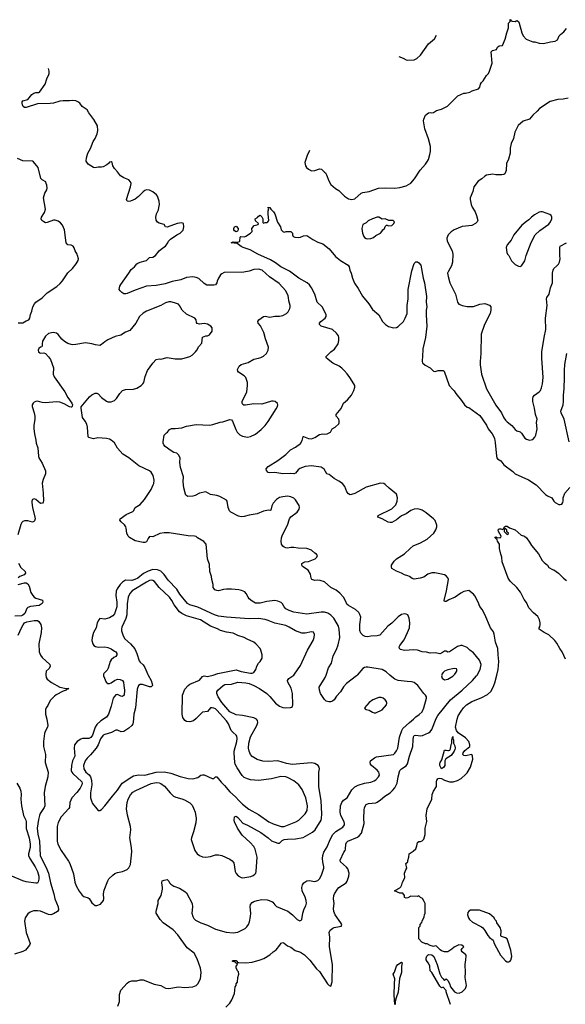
# Model space of a CAD drawing. Header units: inches. Extents: x 1678809 to 1859548, y 384609 to 522868.
# Tile 106 of 256: x 1690829 to 1697635, y 495894 to 508173. Entities that reach past the tile are written whole.
import ezdxf

# ---------------------------------------------------------------- set-up
doc = ezdxf.new("R2010")
doc.units = ezdxf.units.IN
doc.header["$MEASUREMENT"] = 0
doc.layers.add('B6499', color=7, linetype='Continuous')
doc.layers.add('B6590', color=7, linetype='Continuous')

msp = doc.modelspace()

# ---------------------------------------------------------------- linework, layer by layer
at = {"layer": 'B6499', "color": 5}
for points, elevation in [([(1691155, 500000), (1691159, 499970), (1691171, 499950), (1691227, 499907), (1691330, 499847), (1691410, 499832), (1691442, 499830), (1691430, 499822), (1691410, 499818), (1691407, 499810), (1691370, 499798), (1691285, 499755), (1691262, 499738), (1691210, 499681), (1691180, 499620), (1691158, 499590), (1691151, 499570), (1691151, 499510), (1691168, 499448), (1691179, 499370), (1691176, 499350), (1691146, 499294), (1691137, 499270), (1691127, 499170), (1691128, 499110), (1691150, 499010), (1691149, 498910), (1691183, 498790), (1691182, 498730), (1691149, 498611), (1691133, 498530), (1691144, 498370), (1691136, 498350), (1691085, 498275), (1691075, 498250), (1691063, 498197), (1691048, 498090), (1691054, 498014), (1691077, 497930), (1691086, 497750), (1691100, 497710), (1691154, 497610), (1691188, 497530), (1691215, 497410), (1691256, 497270), (1691269, 497209), (1691310, 497110), (1691314, 497070), (1691300, 497050), (1691250, 497020), (1691216, 497010), (1691190, 497012), (1691090, 497055), (1691050, 497061), (1691002, 497058), (1690958, 497042), (1690930, 497024), (1690898, 496970), (1690890, 496930), (1690908, 496788), (1690959, 496650), (1690951, 496630), (1690902, 496570), (1690870, 496551), (1690763, 496517)], 280), ([(1691874, 500000), (1691874, 499990), (1691906, 499910), (1691930, 499895), (1691950, 499894), (1691970, 499903), (1692010, 499931), (1692050, 499947), (1692084, 499944), (1692110, 499930), (1692122, 499910), (1692130, 499870), (1692135, 499810), (1692132, 499750), (1692110, 499731), (1692090, 499735), (1692050, 499757), (1692030, 499751), (1692008, 499730), (1691997, 499710), (1691971, 499610), (1691948, 499550), (1691938, 499510), (1691910, 499476), (1691841, 499430), (1691790, 499382), (1691769, 499350), (1691736, 499250), (1691717, 499223), (1691690, 499207), (1691613, 499207), (1691590, 499201), (1691547, 499173), (1691513, 499130), (1691508, 499090), (1691516, 498990), (1691486, 498930), (1691475, 498870), (1691473, 498810), (1691479, 498790), (1691493, 498770), (1691603, 498670), (1691610, 498650), (1691605, 498630), (1691584, 498590), (1691544, 498536), (1691481, 498470), (1691455, 498410), (1691450, 498350), (1691444, 498336), (1691346, 498230), (1691310, 498161), (1691298, 498110), (1691297, 497930), (1691305, 497890), (1691347, 497810), (1691439, 497679), (1691454, 497650), (1691501, 497521), (1691518, 497418), (1691532, 497370), (1691570, 497303), (1691610, 497255), (1691630, 497239), (1691683, 497223), (1691695, 497215), (1691730, 497159), (1691770, 497125), (1691790, 497125), (1691839, 497141), (1691873, 497187), (1691877, 497210), (1691876, 497270), (1691883, 497317), (1691928, 497432), (1691943, 497457), (1691990, 497505), (1692017, 497523), (1692050, 497537), (1692110, 497551), (1692170, 497574), (1692190, 497594), (1692210, 497638), (1692226, 497794), (1692225, 497850), (1692204, 497970), (1692216, 498070), (1692210, 498109), (1692173, 498253), (1692163, 498330), (1692169, 498410), (1692183, 498450), (1692212, 498508), (1692241, 498539), (1692278, 498562), (1692470, 498646), (1692530, 498659), (1692570, 498656), (1692590, 498649), (1692635, 498615), (1692705, 498530), (1692749, 498489), (1692777, 498477), (1692850, 498458), (1692883, 498443), (1692950, 498408), (1692979, 498379), (1692999, 498339), (1693016, 498290), (1693032, 498210), (1693025, 498155), (1692997, 498043), (1692972, 497970), (1692970, 497950), (1692979, 497910), (1693013, 497813), (1693043, 497770), (1693070, 497751), (1693110, 497734), (1693150, 497727), (1693210, 497735), (1693270, 497759), (1693310, 497759), (1693350, 497748), (1693450, 497702), (1693481, 497681), (1693499, 497659), (1693519, 497550), (1693530, 497525), (1693556, 497496), (1693593, 497473), (1693611, 497471), (1693714, 497486), (1693742, 497498), (1693764, 497516), (1693774, 497530), (1693779, 497550), (1693790, 497730), (1693768, 497828), (1693750, 497862), (1693706, 497910), (1693605, 498005), (1693544, 498090), (1693507, 498170), (1693504, 498190), (1693510, 498231), (1693530, 498241), (1693550, 498224), (1693611, 498151), (1693670, 498127), (1693836, 498036), (1693930, 497971), (1693972, 497932), (1694050, 497902), (1694070, 497903), (1694104, 497936), (1694130, 497950), (1694170, 497955), (1694270, 497956), (1694367, 497973), (1694481, 498039), (1694514, 498070), (1694588, 498190), (1694594, 498210), (1694600, 498270), (1694591, 498431), (1694560, 498610), (1694561, 498790), (1694567, 498830), (1694565, 498850), (1694552, 498870), (1694510, 498897), (1694470, 498903), (1694230, 498886), (1694156, 498896), (1694050, 498929), (1693930, 498922), (1693864, 498924), (1693790, 498947), (1693730, 498984), (1693707, 499010), (1693692, 499052), (1693685, 499090), (1693686, 499150), (1693709, 499231), (1693786, 499370), (1693798, 499410), (1693794, 499434), (1693783, 499450), (1693750, 499465), (1693610, 499494), (1693530, 499505), (1693450, 499543), (1693350, 499656), (1693304, 499730), (1693290, 499770), (1693290, 499790), (1693300, 499810), (1693368, 499870), (1693390, 499881), (1693470, 499888), (1693550, 499911), (1693650, 499903), (1693690, 499893), (1693750, 499868), (1693819, 499830), (1693910, 499769), (1693950, 499733), (1694020, 499650), (1694070, 499611), (1694110, 499595), (1694150, 499589), (1694206, 499594), (1694220, 499600), (1694231, 499609), (1694236, 499630), (1694234, 499770), (1694217, 499837), (1694173, 499910), (1694169, 499930), (1694185, 499955), (1694236, 499990), (1694247, 500000)], 320), ([(1692430, 500000), (1692470, 499930), (1692483, 499890), (1692484, 499870), (1692470, 499853), (1692450, 499852), (1692362, 499882), (1692330, 499882), (1692310, 499869), (1692296, 499824), (1692272, 499590), (1692254, 499514), (1692244, 499410), (1692240, 499390), (1692226, 499370), (1692190, 499336), (1692130, 499297), (1692093, 499293), (1692050, 499313), (1692030, 499313), (1691975, 499285), (1691890, 499260), (1691870, 499250), (1691836, 499204), (1691807, 499130), (1691784, 499090), (1691714, 499006), (1691670, 498964), (1691646, 498930), (1691625, 498870), (1691628, 498830), (1691653, 498790), (1691695, 498755), (1691712, 498732), (1691726, 498690), (1691729, 498630), (1691714, 498530), (1691714, 498470), (1691723, 498430), (1691739, 498399), (1691790, 498331), (1691810, 498311), (1691830, 498311), (1691850, 498323), (1691893, 498367), (1691987, 498490), (1692050, 498563), (1692107, 498653), (1692228, 498732), (1692250, 498742), (1692310, 498754), (1692390, 498753), (1692530, 498789), (1692630, 498792), (1692716, 498776), (1692830, 498735), (1692930, 498708), (1692990, 498706), (1693050, 498721), (1693090, 498751), (1693110, 498757), (1693130, 498757), (1693230, 498708), (1693250, 498711), (1693270, 498731), (1693290, 498732), (1693343, 498663), (1693384, 498624), (1693450, 498542), (1693522, 498482), (1693566, 498430), (1693610, 498388), (1693688, 498328), (1693810, 498260), (1693935, 498170), (1693990, 498143), (1694090, 498111), (1694127, 498113), (1694170, 498128), (1694273, 498170), (1694310, 498192), (1694390, 498267), (1694415, 498310), (1694421, 498370), (1694400, 498470), (1694353, 498573), (1694313, 498630), (1694250, 498682), (1694180, 498720), (1694150, 498731), (1694087, 498733), (1694036, 498724), (1693970, 498704), (1693810, 498686), (1693710, 498695), (1693670, 498705), (1693630, 498723), (1693606, 498746), (1693543, 498843), (1693519, 498890), (1693514, 498910), (1693504, 499030), (1693505, 499050), (1693537, 499170), (1693541, 499210), (1693537, 499237), (1693530, 499251), (1693490, 499283), (1693467, 499307), (1693435, 499390), (1693410, 499428), (1693290, 499560), (1693270, 499577), (1693250, 499587), (1693230, 499593), (1693210, 499590), (1693170, 499545), (1693110, 499537), (1693030, 499456), (1692996, 499430), (1692950, 499418), (1692910, 499422), (1692890, 499435), (1692865, 499470), (1692855, 499510), (1692861, 499750), (1692890, 499822), (1692931, 499870), (1692953, 499887), (1693070, 499936), (1693110, 499982), (1693130, 499989), (1693170, 499982), (1693190, 499984), (1693241, 500000)], 340), ([(1692053, 495870), (1692073, 495927), (1692074, 496014), (1692090, 496071), (1692170, 496158), (1692190, 496173), (1692230, 496185), (1692290, 496187), (1692330, 496199), (1692370, 496200), (1692506, 496146), (1692590, 496130), (1692650, 496096), (1692690, 496090), (1692810, 496110), (1692890, 496102), (1692990, 496110), (1693030, 496130), (1693051, 496149), (1693083, 496210), (1693092, 496290), (1693085, 496345), (1693042, 496462), (1693004, 496530), (1692919, 496599), (1692800, 496760), (1692743, 496823), (1692620, 496910), (1692582, 496950), (1692532, 497030), (1692530, 497050), (1692534, 497070), (1692557, 497150), (1692556, 497190), (1692592, 497250), (1692609, 497329), (1692612, 497350), (1692604, 497410), (1692607, 497433), (1692630, 497443), (1692670, 497450), (1692690, 497431), (1692698, 497410), (1692716, 497390), (1692750, 497369), (1692822, 497342), (1692890, 497301), (1692910, 497283), (1692980, 497150), (1692986, 497110), (1692977, 497030), (1692988, 496988), (1693003, 496963), (1693023, 496943), (1693048, 496930), (1693090, 496909), (1693170, 496880), (1693270, 496830), (1693405, 496795), (1693490, 496784), (1693550, 496793), (1693641, 496839), (1693661, 496859), (1693684, 496890), (1693697, 496923), (1693710, 496990), (1693711, 497030), (1693702, 497110), (1693710, 497137), (1693730, 497163), (1693750, 497176), (1693793, 497190), (1693850, 497199), (1693916, 497196), (1693976, 497176), (1693988, 497168), (1694013, 497133), (1694034, 497114), (1694174, 497054), (1694231, 497011), (1694290, 496951), (1694324, 496936), (1694340, 496941), (1694349, 496951), (1694361, 497030), (1694377, 497083), (1694397, 497123), (1694405, 497155), (1694403, 497190), (1694391, 497230), (1694351, 497310), (1694347, 497350), (1694356, 497384), (1694373, 497407), (1694410, 497434), (1694442, 497438), (1694510, 497426), (1694550, 497439), (1694570, 497459), (1694595, 497505), (1694625, 497590), (1694625, 497610), (1694609, 497669), (1694605, 497710), (1694611, 497750), (1694623, 497790), (1694664, 497856), (1694701, 497950), (1694737, 498010), (1694772, 498050), (1694859, 498101), (1694880, 498130), (1694882, 498150), (1694877, 498170), (1694834, 498250), (1694825, 498290), (1694831, 498370), (1694847, 498410), (1694870, 498438), (1694913, 498470), (1694971, 498570), (1695010, 498605), (1695050, 498625), (1695130, 498651), (1695210, 498666), (1695250, 498680), (1695270, 498695), (1695304, 498730), (1695316, 498750), (1695315, 498770), (1695307, 498790), (1695290, 498813), (1695218, 498870), (1695205, 498890), (1695201, 498910), (1695207, 498930), (1695253, 498967), (1695280, 498980), (1695490, 499009), (1695510, 499024), (1695530, 499053), (1695544, 499090), (1695566, 499226), (1695595, 499310), (1695610, 499333), (1695690, 499410), (1695743, 499450), (1695770, 499478), (1695814, 499506), (1695850, 499542), (1695871, 499590), (1695903, 499710), (1695904, 499730), (1695893, 499750), (1695870, 499770), (1695795, 499870), (1695750, 499905), (1695717, 499917), (1695662, 499918), (1695550, 499933), (1695510, 499950), (1695470, 499978), (1695445, 500000)], 280), ([(1693402, 495858), (1693450, 495907), (1693476, 495950), (1693509, 496030), (1693518, 496110), (1693528, 496130), (1693528, 496150), (1693548, 496170), (1693549, 496230), (1693562, 496270), (1693559, 496299), (1693548, 496310), (1693528, 496350), (1693528, 496370), (1693546, 496390), (1693542, 496402), (1693530, 496406), (1693519, 496419), (1693478, 496430), (1693490, 496442), (1693530, 496438), (1693542, 496430), (1693542, 496422), (1693553, 496413), (1693563, 496417), (1693650, 496411), (1693730, 496421), (1693830, 496447), (1693874, 496466), (1693950, 496511), (1693990, 496547), (1694027, 496573), (1694073, 496630), (1694090, 496658), (1694110, 496666), (1694130, 496657), (1694170, 496623), (1694210, 496606), (1694265, 496565), (1694330, 496545), (1694382, 496510), (1694450, 496446), (1694530, 496338), (1694570, 496302), (1694670, 496151), (1694690, 496127), (1694710, 496121), (1694725, 496175), (1694733, 496390), (1694694, 496610), (1694697, 496730), (1694690, 496790), (1694703, 496817), (1694736, 496844), (1694750, 496850), (1694818, 496862), (1694842, 496870), (1694845, 496875), (1694846, 496890), (1694836, 496910), (1694764, 497010), (1694748, 497050), (1694744, 497090), (1694750, 497150), (1694742, 497210), (1694748, 497250), (1694756, 497270), (1694795, 497330), (1694810, 497350), (1694900, 497410), (1694915, 497430), (1694936, 497490), (1694940, 497530), (1694924, 497584), (1694906, 497606), (1694829, 497670), (1694825, 497690), (1694874, 497790), (1694890, 497812), (1694895, 497830), (1694897, 497890), (1694904, 497910), (1694922, 497930), (1695043, 497977), (1695065, 497995), (1695093, 498030), (1695128, 498150), (1695122, 498210), (1695126, 498314), (1695132, 498350), (1695150, 498387), (1695181, 498399), (1695270, 498408), (1695290, 498414), (1695330, 498442), (1695382, 498490), (1695449, 498531), (1695480, 498560), (1695507, 498593), (1695538, 498650), (1695550, 498730), (1695573, 498810), (1695590, 498832), (1695650, 498869), (1695666, 498894), (1695691, 498990), (1695735, 499110), (1695736, 499190), (1695742, 499230), (1695750, 499245), (1695770, 499249), (1695830, 499242), (1695855, 499245), (1695930, 499278), (1695950, 499293), (1695970, 499322), (1696024, 499456), (1696045, 499495), (1696204, 499690), (1696350, 499810), (1696476, 499930), (1696529, 499991), (1696534, 500000)], 260), ([(1695040, 500000), (1695031, 499989), (1694907, 499893), (1694869, 499851), (1694830, 499789), (1694783, 499737), (1694750, 499692), (1694730, 499676), (1694707, 499667), (1694686, 499666), (1694650, 499675), (1694630, 499695), (1694582, 499770), (1694567, 499810), (1694564, 499850), (1694641, 499970), (1694652, 500000)], 280), ([(1696204, 495890), (1696148, 496050), (1696147, 496067), (1696110, 496106), (1696090, 496098), (1696070, 496118), (1695969, 496289), (1695948, 496310), (1695946, 496370), (1695930, 496406), (1695910, 496426), (1695898, 496450), (1695898, 496470), (1695907, 496493), (1695930, 496514), (1695970, 496512), (1695994, 496490), (1696036, 496390), (1696070, 496274), (1696092, 496232), (1696113, 496213), (1696118, 496198), (1696130, 496194), (1696150, 496212), (1696170, 496192), (1696190, 496154), (1696202, 496110), (1696251, 496050), (1696277, 496037), (1696310, 496034), (1696350, 496051), (1696371, 496069), (1696390, 496091), (1696401, 496130), (1696385, 496230), (1696390, 496290), (1696387, 496390), (1696396, 496450), (1696398, 496498), (1696395, 496510), (1696349, 496550), (1696338, 496570), (1696348, 496590), (1696368, 496610), (1696346, 496630), (1696306, 496634), (1696250, 496608), (1696220, 496580), (1696170, 496549), (1696130, 496549), (1696090, 496562), (1696073, 496573), (1696030, 496618), (1696010, 496622), (1695990, 496615), (1695950, 496628), (1695910, 496648), (1695890, 496648), (1695846, 496670), (1695808, 496710), (1695808, 496850), (1695826, 496870), (1695826, 496890), (1695847, 496913), (1695848, 496932), (1695876, 496984), (1695878, 497010), (1695888, 497030), (1695888, 497150), (1695876, 497176), (1695855, 497215), (1695830, 497226), (1695810, 497246), (1695790, 497238), (1695710, 497242), (1695670, 497222), (1695650, 497218), (1695630, 497226), (1695628, 497250), (1695610, 497278), (1695570, 497278), (1695506, 497310), (1695535, 497325), (1695545, 497335), (1695570, 497345), (1695583, 497357), (1695596, 497384), (1695604, 497416), (1695635, 497470), (1695629, 497531), (1695644, 497570), (1695659, 497590), (1695645, 497650), (1695669, 497671), (1695669, 497689), (1695682, 497730), (1695688, 497770), (1695738, 497802), (1695770, 497832), (1695785, 497870), (1695790, 497911), (1695810, 497926), (1695830, 497925), (1695850, 497932), (1695870, 497954), (1695888, 498012), (1695889, 498089), (1695906, 498174), (1695901, 498250), (1695913, 498330), (1695969, 498450), (1695975, 498510), (1695990, 498552), (1696029, 498610), (1696029, 498670), (1696033, 498690), (1696049, 498711), (1696070, 498715), (1696090, 498710), (1696129, 498689), (1696190, 498667), (1696235, 498670), (1696290, 498684), (1696335, 498710), (1696390, 498758), (1696410, 498779), (1696452, 498850), (1696480, 498950), (1696479, 498990), (1696470, 499008), (1696390, 498994), (1696370, 498997), (1696357, 499010), (1696363, 499030), (1696383, 499057), (1696443, 499110), (1696443, 499130), (1696430, 499170), (1696390, 499217), (1696300, 499280), (1696276, 499310), (1696267, 499350), (1696287, 499450), (1696300, 499490), (1696336, 499550), (1696365, 499590), (1696404, 499630), (1696470, 499670), (1696585, 499715), (1696664, 499756), (1696704, 499796), (1696736, 499850), (1696756, 499904), (1696781, 500000)], 240), ([(1696094, 500000), (1696091, 499990), (1696101, 499961), (1696130, 499942), (1696170, 499947), (1696230, 499985), (1696246, 500000)], 280), ([(1690793, 498650), (1690830, 498591), (1690842, 498550), (1690846, 498510), (1690843, 498450), (1690850, 498370), (1690876, 498250), (1690907, 498190), (1690912, 498172), (1690912, 498088), (1690946, 497970), (1690958, 497890), (1690958, 497850), (1690939, 497770), (1690939, 497750), (1690955, 497710), (1691021, 497610), (1691051, 497550), (1691066, 497490), (1691066, 497454), (1691059, 497421), (1691050, 497406), (1691030, 497404), (1690910, 497421), (1690870, 497433), (1690732, 497492)], 260), ([(1695508, 495892), (1695501, 496010), (1695503, 496150), (1695509, 496210), (1695488, 496270), (1695504, 496296), (1695529, 496370), (1695548, 496392), (1695590, 496418), (1695602, 496410), (1695591, 496370), (1695592, 496290), (1695566, 496214), (1695550, 496046), (1695524, 495976), (1695512, 495928), (1695512, 495892)], 240)]:
    msp.add_lwpolyline(points, dxfattribs=dict(at, elevation=elevation))
for points, elevation in [([(1695310, 499718), (1695235, 499690), (1695190, 499657), (1695131, 499590), (1695138, 499578), (1695151, 499571), (1695190, 499562), (1695230, 499535), (1695250, 499529), (1695270, 499529), (1695352, 499568), (1695403, 499630), (1695407, 499650), (1695403, 499670), (1695390, 499689), (1695364, 499710), (1695338, 499718)], 320), ([(1696090, 498829), (1696070, 498870), (1696070, 498894), (1696075, 498910), (1696096, 498944), (1696130, 499062), (1696150, 499065), (1696170, 499058), (1696180, 499060), (1696195, 499065), (1696202, 499078), (1696210, 499134), (1696218, 499150), (1696218, 499190), (1696230, 499234), (1696232, 499210), (1696242, 499190), (1696242, 499150), (1696257, 499117), (1696262, 499090), (1696258, 499070), (1696250, 499049), (1696210, 498998), (1696146, 498954), (1696132, 498930), (1696131, 498870), (1696114, 498846)], 240), ([(1696451, 497069), (1696430, 497055), (1696421, 497039), (1696416, 497010), (1696427, 496970), (1696441, 496950), (1696478, 496918), (1696590, 496858), (1696606, 496846), (1696633, 496813), (1696670, 496751), (1696690, 496727), (1696734, 496694), (1696746, 496650), (1696778, 496598), (1696826, 496506), (1696890, 496437), (1696910, 496424), (1696930, 496422), (1696947, 496433), (1696955, 496445), (1696967, 496490), (1696955, 496570), (1696916, 496696), (1696909, 496710), (1696890, 496721), (1696839, 496739), (1696829, 496749), (1696834, 496810), (1696822, 496850), (1696782, 496910), (1696778, 496930), (1696758, 496950), (1696749, 496970), (1696690, 497024), (1696566, 497066)], 240)]:
    msp.add_lwpolyline(points, close=True, dxfattribs=dict(at, elevation=elevation))
at = {"layer": 'B6590', "color": 5}
for points, elevation in [([(1694444, 506542), (1694440, 506530), (1694420, 506490), (1694388, 506390), (1694393, 506350), (1694407, 506330), (1694430, 506308), (1694470, 506289), (1694510, 506290), (1694570, 506311), (1694592, 506310), (1694630, 506271), (1694643, 506263), (1694658, 506238), (1694684, 506164), (1694710, 506119), (1694768, 506068), (1694810, 506043), (1694879, 505970), (1694930, 505939), (1694950, 505933), (1694971, 505931), (1695010, 505939), (1695090, 506011), (1695110, 506019), (1695190, 506031), (1695306, 506070), (1695390, 506076), (1695510, 506073), (1695570, 506082), (1695650, 506102), (1695710, 506136), (1695754, 506186), (1695823, 506297), (1695890, 506370), (1695916, 506410), (1695927, 506430), (1695945, 506490), (1695954, 506530), (1695952, 506590), (1695927, 506687), (1695884, 506810), (1695866, 506910), (1695869, 506931), (1695890, 506982), (1695929, 507011), (1695950, 507016), (1695970, 507011), (1695990, 507016), (1696030, 507039), (1696090, 507056), (1696166, 507094), (1696295, 507225), (1696370, 507256), (1696390, 507256), (1696446, 507270), (1696474, 507286), (1696554, 507310), (1696569, 507330), (1696579, 507370), (1696589, 507390), (1696610, 507411), (1696650, 507476), (1696677, 507503), (1696690, 507530), (1696721, 507630), (1696709, 507770), (1696728, 507790), (1696777, 507803), (1696790, 507831), (1696810, 507845), (1696850, 507852), (1696883, 507930), (1696904, 508010), (1696928, 508070), (1696928, 508130), (1696946, 508150), (1696947, 508173), (1696954, 508170), (1696958, 508158), (1696973, 508153), (1697010, 508152), (1697030, 508162), (1697050, 508152), (1697061, 508130), (1697091, 508010), (1697111, 507970), (1697148, 507928), (1697230, 507898), (1697255, 507895), (1697310, 507878), (1697363, 507877), (1697450, 507898), (1697510, 507905), (1697537, 507923), (1697559, 507970), (1697574, 507990), (1697617, 508023), (1697650, 508062)], 260), ([(1695558, 507713), (1695614, 507694), (1695650, 507671), (1695666, 507666), (1695750, 507674), (1695782, 507690), (1695830, 507731), (1695928, 507872), (1696004, 507936), (1696028, 507980)], 280), ([(1696534, 500000), (1696574, 500070), (1696586, 500130), (1696564, 500184), (1696490, 500277), (1696444, 500310), (1696410, 500344), (1696350, 500367), (1696330, 500369), (1696290, 500356), (1696190, 500288), (1696170, 500287), (1696150, 500299), (1696130, 500298), (1696090, 500273), (1696070, 500266), (1696017, 500277), (1695950, 500274), (1695905, 500285), (1695850, 500290), (1695790, 500311), (1695746, 500314), (1695630, 500304), (1695578, 500318), (1695565, 500330), (1695564, 500350), (1695572, 500370), (1695623, 500437), (1695668, 500530), (1695690, 500590), (1695695, 500650), (1695688, 500710), (1695670, 500749), (1695650, 500761), (1695630, 500764), (1695590, 500753), (1695550, 500724), (1695470, 500648), (1695420, 500610), (1695389, 500571), (1695320, 500499), (1695290, 500489), (1695210, 500485), (1695170, 500476), (1695140, 500480), (1695113, 500493), (1695084, 500524), (1695074, 500554), (1695072, 500630), (1695083, 500723), (1695074, 500754), (1695059, 500779), (1695018, 500818), (1694930, 500866), (1694910, 500884), (1694899, 500919), (1694869, 500970), (1694823, 501023), (1694777, 501057), (1694710, 501090), (1694630, 501162), (1694577, 501177), (1694550, 501181), (1694510, 501179), (1694475, 501190), (1694466, 501206), (1694456, 501256), (1694426, 501306), (1694355, 501355), (1694348, 501370), (1694348, 501390), (1694360, 501400), (1694386, 501410), (1694430, 501416), (1694515, 501450), (1694535, 501470), (1694542, 501490), (1694530, 501508), (1694510, 501519), (1694470, 501556), (1694410, 501578), (1694303, 501583), (1694248, 501592), (1694210, 501592), (1694170, 501583), (1694150, 501585), (1694130, 501593), (1694110, 501609), (1694094, 501630), (1694089, 501669), (1694096, 501710), (1694109, 501750), (1694169, 501870), (1694195, 501950), (1694210, 501971), (1694290, 502030), (1694316, 502070), (1694319, 502090), (1694314, 502114), (1694270, 502185), (1694250, 502204), (1694210, 502222), (1694170, 502229), (1694110, 502224), (1694070, 502212), (1694031, 502190), (1693990, 502142), (1693976, 502110), (1693962, 502058), (1693954, 502050), (1693934, 502054), (1693870, 502045), (1693790, 502012), (1693690, 501994), (1693630, 501977), (1693590, 501973), (1693560, 501980), (1693461, 502030), (1693447, 502047), (1693430, 502090), (1693419, 502170), (1693410, 502179), (1693326, 502226), (1693290, 502239), (1693210, 502252), (1693150, 502283), (1693070, 502267), (1693020, 502240), (1692990, 502230), (1692927, 502227), (1692903, 502243), (1692896, 502256), (1692875, 502335), (1692870, 502410), (1692871, 502470), (1692837, 502590), (1692825, 502650), (1692829, 502710), (1692810, 502744), (1692790, 502765), (1692750, 502777), (1692717, 502797), (1692645, 502850), (1692629, 502870), (1692619, 502890), (1692618, 502910), (1692633, 502990), (1692660, 503020), (1692674, 503030), (1692699, 503061), (1692724, 503076), (1692770, 503073), (1692850, 503084), (1692910, 503102), (1693030, 503123), (1693195, 503115), (1693237, 503123), (1693330, 503153), (1693363, 503157), (1693450, 503187), (1693470, 503183), (1693485, 503165), (1693524, 503064), (1693540, 503030), (1693555, 503015), (1693577, 502997), (1693610, 502979), (1693670, 502968), (1693710, 502976), (1693770, 503002), (1693840, 503060), (1693890, 503110), (1693930, 503163), (1694030, 503319), (1694047, 503350), (1694049, 503370), (1694046, 503386), (1694015, 503410), (1693990, 503416), (1693970, 503415), (1693850, 503380), (1693750, 503381), (1693646, 503366), (1693627, 503367), (1693614, 503374), (1693604, 503390), (1693603, 503410), (1693661, 503530), (1693669, 503610), (1693669, 503650), (1693649, 503709), (1693629, 503730), (1693559, 503779), (1693549, 503790), (1693545, 503810), (1693567, 503850), (1693590, 503873), (1693681, 503899), (1693750, 503939), (1693810, 503951), (1693839, 503961), (1693870, 503975), (1693909, 504010), (1693929, 504051), (1693933, 504090), (1693894, 504194), (1693874, 504270), (1693833, 504353), (1693805, 504390), (1693801, 504410), (1693814, 504430), (1693870, 504471), (1693890, 504475), (1693950, 504464), (1694010, 504475), (1694070, 504476), (1694110, 504484), (1694159, 504510), (1694180, 504530), (1694197, 504570), (1694201, 504590), (1694201, 504610), (1694186, 504666), (1694184, 504710), (1694179, 504730), (1694148, 504790), (1694064, 504884), (1693946, 504966), (1693852, 505050), (1693810, 505063), (1693750, 505057), (1693690, 505037), (1693626, 505026), (1693381, 505019), (1693350, 505004), (1693334, 504990), (1693308, 504950), (1693293, 504910), (1693290, 504889), (1693270, 504867), (1693250, 504862), (1693164, 504864), (1693130, 504884), (1693064, 504944), (1693030, 504959), (1692990, 504964), (1692910, 504956), (1692841, 504930), (1692733, 504907), (1692643, 504877), (1692530, 504856), (1692410, 504848), (1692270, 504801), (1692170, 504756), (1692153, 504753), (1692130, 504753), (1692102, 504770), (1692082, 504790), (1692069, 504810), (1692079, 504850), (1692089, 504870), (1692192, 505010), (1692221, 505059), (1692261, 505090), (1692290, 505126), (1692304, 505136), (1692332, 505148), (1692396, 505164), (1692410, 505171), (1692450, 505205), (1692490, 505213), (1692523, 505230), (1692570, 505290), (1692613, 505327), (1692650, 505350), (1692677, 505390), (1692685, 505410), (1692710, 505436), (1692790, 505491), (1692829, 505510), (1692870, 505546), (1692877, 505590), (1692874, 505630), (1692850, 505639), (1692793, 505633), (1692670, 505587), (1692649, 505590), (1692630, 505618), (1692570, 505636), (1692549, 505649), (1692532, 505672), (1692529, 505709), (1692536, 505750), (1692559, 505801), (1692566, 505830), (1692574, 505870), (1692568, 505910), (1692547, 505970), (1692535, 505990), (1692490, 506026), (1692450, 506045), (1692410, 506050), (1692390, 506041), (1692370, 506026), (1692313, 505967), (1692270, 505933), (1692210, 505908), (1692190, 505906), (1692170, 505910), (1692161, 505930), (1692213, 506090), (1692220, 506130), (1692213, 506150), (1692190, 506176), (1692130, 506200), (1692086, 506226), (1692050, 506274), (1692010, 506315), (1691993, 506350), (1691982, 506390), (1691970, 506402), (1691950, 506395), (1691939, 506381), (1691916, 506364), (1691870, 506338), (1691850, 506333), (1691810, 506334), (1691765, 506325), (1691750, 506329), (1691685, 506370), (1691658, 506410), (1691661, 506450), (1691681, 506510), (1691713, 506567), (1691747, 506653), (1691770, 506691), (1691796, 506750), (1691804, 506790), (1691798, 506850), (1691755, 506930), (1691693, 507010), (1691670, 507049), (1691610, 507090), (1691580, 507130), (1691555, 507150), (1691530, 507161), (1691494, 507166), (1691450, 507161), (1691370, 507162), (1691330, 507157), (1691250, 507133), (1691210, 507128), (1691050, 507122), (1690910, 507077), (1690890, 507079), (1690872, 507092), (1690863, 507110), (1690859, 507130), (1690861, 507150), (1690870, 507159), (1690930, 507178), (1690981, 507239), (1691005, 507255), (1691030, 507265), (1691070, 507265), (1691078, 507270), (1691149, 507370), (1691166, 507434), (1691194, 507490), (1691197, 507503), (1691197, 507530), (1691188, 507564)], 260), ([(1697670, 507196), (1697610, 507181), (1697543, 507177), (1697447, 507153), (1697315, 507065), (1697285, 507030), (1697230, 506984), (1697190, 506933), (1697111, 506909), (1697048, 506852), (1697033, 506830), (1697005, 506770), (1696988, 506690), (1696959, 506630), (1696948, 506570), (1696948, 506510), (1696928, 506432), (1696900, 506380), (1696897, 506290), (1696879, 506250), (1696870, 506243), (1696844, 506236), (1696770, 506236), (1696730, 506246), (1696650, 506232), (1696630, 506223), (1696592, 506188), (1696550, 506159), (1696496, 506090), (1696482, 506030), (1696450, 505950), (1696448, 505930), (1696459, 505870), (1696474, 505834), (1696510, 505776), (1696528, 505730), (1696542, 505670), (1696537, 505650), (1696516, 505630), (1696470, 505607), (1696430, 505600), (1696350, 505594), (1696250, 505554), (1696210, 505527), (1696181, 505499), (1696172, 505488), (1696159, 505450), (1696163, 505410), (1696222, 505290), (1696230, 505250), (1696228, 505148), (1696215, 505105), (1696172, 505030), (1696167, 505010), (1696172, 504970), (1696195, 504890), (1696267, 504750), (1696291, 504650), (1696307, 504627), (1696320, 504620), (1696349, 504609), (1696410, 504595), (1696490, 504596), (1696570, 504626), (1696630, 504634), (1696690, 504611), (1696707, 504590), (1696706, 504550), (1696696, 504510), (1696625, 504370), (1696584, 504250), (1696583, 504010), (1696571, 503910), (1696572, 503870), (1696590, 503750), (1696651, 503571), (1696770, 503364), (1696840, 503270), (1696870, 503208), (1696890, 503178), (1696910, 503157), (1696970, 503113), (1697010, 503063), (1697030, 503047), (1697070, 503031), (1697090, 503017), (1697130, 502954), (1697150, 502941), (1697190, 502928), (1697230, 502939), (1697255, 502965), (1697267, 502990), (1697281, 503050), (1697284, 503070), (1697276, 503150), (1697283, 503190), (1697264, 503250), (1697252, 503328), (1697230, 503410), (1697228, 503450), (1697233, 503470), (1697250, 503490), (1697307, 503530), (1697324, 503550), (1697340, 503580), (1697351, 503630), (1697358, 503710), (1697342, 503950), (1697344, 504030), (1697371, 504209), (1697393, 504310), (1697390, 504450), (1697410, 504610), (1697399, 504690), (1697406, 504710), (1697432, 504748), (1697451, 504830), (1697477, 504890), (1697477, 505010), (1697483, 505050), (1697493, 505070), (1697530, 505101), (1697550, 505124), (1697564, 505150), (1697570, 505190), (1697565, 505230), (1697566, 505330), (1697571, 505349), (1697649, 505391)], 260), ([(1690810, 504393), (1690870, 504391), (1690910, 504417), (1690942, 504430), (1690957, 504450), (1690964, 504496), (1690982, 504538), (1690995, 504590), (1691015, 504630), (1691031, 504649), (1691110, 504704), (1691170, 504768), (1691294, 504846), (1691336, 504884), (1691364, 504916), (1691430, 505014), (1691489, 505070), (1691532, 505128), (1691559, 505170), (1691564, 505190), (1691549, 505230), (1691548, 505250), (1691522, 505290), (1691509, 505329), (1691495, 505350), (1691470, 505361), (1691430, 505365), (1691410, 505389), (1691387, 505550), (1691363, 505610), (1691340, 505640), (1691310, 505661), (1691270, 505671), (1691249, 505671), (1691170, 505642), (1691150, 505641), (1691130, 505650), (1691105, 505670), (1691099, 505690), (1691103, 505710), (1691137, 505770), (1691152, 505808), (1691127, 505950), (1691141, 506010), (1691169, 506050), (1691173, 506070), (1691168, 506108), (1691158, 506130), (1691155, 506150), (1691110, 506175), (1691093, 506193), (1691058, 506330), (1691000, 506400), (1690990, 506409), (1690870, 506412), (1690800, 506440)], 280), ([(1696781, 500000), (1696799, 500070), (1696807, 500170), (1696796, 500250), (1696794, 500330), (1696763, 500410), (1696747, 500510), (1696738, 500538), (1696702, 500590), (1696630, 500754), (1696596, 500816), (1696570, 500853), (1696547, 500910), (1696508, 500988), (1696490, 501010), (1696430, 501053), (1696410, 501052), (1696370, 501040), (1696330, 501019), (1696263, 500970), (1696183, 500937), (1696150, 500918), (1696130, 500915), (1696123, 500930), (1696153, 501050), (1696177, 501190), (1696170, 501214), (1696150, 501239), (1696130, 501250), (1696070, 501262), (1696006, 501274), (1695970, 501274), (1695922, 501258), (1695870, 501219), (1695826, 501206), (1695750, 501195), (1695723, 501203), (1695690, 501229), (1695670, 501239), (1695630, 501249), (1695591, 501271), (1695530, 501295), (1695473, 501330), (1695465, 501350), (1695469, 501370), (1695502, 501418), (1695529, 501451), (1695630, 501511), (1695701, 501579), (1695739, 501610), (1695830, 501650), (1695910, 501695), (1695994, 501770), (1696021, 501810), (1696032, 501848), (1696033, 501867), (1696010, 501929), (1695990, 501950), (1695901, 502021), (1695850, 502055), (1695826, 502066), (1695790, 502074), (1695750, 502070), (1695710, 502051), (1695650, 502011), (1695593, 501987), (1695530, 501934), (1695470, 501903), (1695450, 501901), (1695426, 501906), (1695350, 501949), (1695298, 501970), (1695302, 501990), (1695470, 502071), (1695519, 502121), (1695539, 502170), (1695541, 502210), (1695530, 502254), (1695437, 502330), (1695390, 502377), (1695370, 502389), (1695330, 502393), (1695150, 502344), (1695010, 502264), (1694970, 502250), (1694950, 502249), (1694930, 502261), (1694910, 502284), (1694884, 502350), (1694856, 502390), (1694810, 502419), (1694750, 502450), (1694690, 502499), (1694659, 502510), (1694627, 502567), (1694590, 502593), (1694470, 502609), (1694390, 502602), (1694325, 502575), (1694303, 502557), (1694270, 502519), (1694250, 502508), (1694208, 502512), (1694110, 502510), (1694010, 502524), (1693950, 502522), (1693927, 502527), (1693908, 502550), (1693904, 502570), (1693930, 502601), (1694050, 502675), (1694150, 502751), (1694209, 502810), (1694270, 502841), (1694330, 502886), (1694354, 502926), (1694367, 502973), (1694370, 502975), (1694430, 502948), (1694470, 502945), (1694510, 502961), (1694570, 502999), (1694610, 503007), (1694630, 503005), (1694666, 503010), (1694708, 503030), (1694728, 503070), (1694766, 503090), (1694808, 503132), (1694815, 503145), (1694815, 503170), (1694809, 503190), (1694778, 503230), (1694778, 503250), (1694838, 503322), (1694870, 503390), (1694919, 503430), (1694968, 503492), (1694999, 503550), (1695009, 503590), (1695009, 503610), (1694999, 503630), (1694949, 503710), (1694916, 503756), (1694878, 503798), (1694847, 503827), (1694814, 503850), (1694735, 503890), (1694658, 503950), (1694648, 503968), (1694710, 504030), (1694755, 504065), (1694803, 504130), (1694812, 504170), (1694809, 504210), (1694804, 504230), (1694783, 504263), (1694730, 504309), (1694590, 504350), (1694570, 504370), (1694570, 504390), (1694587, 504410), (1694641, 504450), (1694653, 504470), (1694654, 504490), (1694637, 504530), (1694601, 504590), (1694538, 504650), (1694512, 504750), (1694471, 504830), (1694445, 504865), (1694413, 504893), (1694311, 504950), (1694195, 505035), (1694087, 505090), (1694019, 505139), (1693956, 505176), (1693799, 505250), (1693703, 505303), (1693615, 505330), (1693590, 505343), (1693543, 505383), (1693466, 505390), (1693490, 505402), (1693550, 505398), (1693570, 505405), (1693575, 505410), (1693578, 505462), (1693586, 505470), (1693634, 505466), (1693650, 505471), (1693708, 505510), (1693727, 505533), (1693726, 505570), (1693756, 505604), (1693770, 505612), (1693802, 505618), (1693806, 505630), (1693770, 505666), (1693768, 505690), (1693795, 505705), (1693810, 505722), (1693830, 505734), (1693850, 505714), (1693862, 505690), (1693862, 505642), (1693870, 505634), (1693890, 505642), (1693910, 505642), (1693926, 505650), (1693938, 505670), (1693929, 505749), (1693929, 505791), (1693938, 505818), (1693929, 505829), (1693930, 505834), (1693950, 505832), (1693962, 505810), (1693997, 505777), (1694010, 505750), (1694047, 505647), (1694082, 505590), (1694090, 505554), (1694110, 505532), (1694130, 505525), (1694152, 505532), (1694210, 505532), (1694232, 505510), (1694232, 505490), (1694242, 505470), (1694260, 505460), (1694310, 505458), (1694330, 505461), (1694370, 505478), (1694410, 505481), (1694485, 505430), (1694550, 505399), (1694610, 505379), (1694690, 505316), (1694770, 505219), (1694829, 505169), (1694927, 505110), (1694937, 505090), (1694946, 505050), (1694965, 505010), (1694980, 504950), (1695005, 504885), (1695050, 504819), (1695104, 504724), (1695184, 504630), (1695230, 504560), (1695307, 504490), (1695356, 504410), (1695393, 504370), (1695430, 504345), (1695490, 504329), (1695530, 504335), (1695550, 504345), (1695615, 504410), (1695639, 504450), (1695661, 504510), (1695661, 504610), (1695676, 504690), (1695676, 504810), (1695721, 505039), (1695750, 505132), (1695758, 505142), (1695770, 505152), (1695790, 505154), (1695810, 505142), (1695831, 505110), (1695861, 504950), (1695877, 504890), (1695902, 504722), (1695898, 504650), (1695906, 504590), (1695900, 504550), (1695900, 504490), (1695909, 504350), (1695892, 504210), (1695856, 504070), (1695855, 503970), (1695848, 503928), (1695848, 503910), (1695854, 503894), (1695885, 503865), (1695950, 503830), (1695990, 503791), (1696010, 503785), (1696050, 503796), (1696110, 503796), (1696122, 503790), (1696187, 503610), (1696230, 503561), (1696250, 503545), (1696271, 503510), (1696342, 503422), (1696376, 503370), (1696410, 503341), (1696430, 503335), (1696570, 503237), (1696650, 503115), (1696674, 503070), (1696724, 503010), (1696744, 502970), (1696752, 502950), (1696761, 502901), (1696776, 502730), (1696781, 502710), (1696790, 502697), (1696830, 502670), (1696870, 502623), (1696980, 502540), (1697011, 502510), (1697175, 502435), (1697271, 502370), (1697390, 502251), (1697414, 502234), (1697465, 502210), (1697491, 502170), (1697510, 502151), (1697555, 502125), (1697570, 502125), (1697590, 502131), (1697604, 502150), (1697609, 502170), (1697609, 502210), (1697629, 502270), (1697690, 502338)], 240), ([(1694652, 500000), (1694683, 500090), (1694718, 500150), (1694739, 500241), (1694780, 500320), (1694802, 500378), (1694822, 500470), (1694815, 500570), (1694806, 500610), (1694762, 500690), (1694747, 500710), (1694710, 500745), (1694671, 500771), (1694630, 500784), (1694590, 500783), (1694410, 500761), (1694250, 500783), (1694190, 500803), (1694150, 500827), (1694130, 500850), (1694109, 500889), (1694090, 500904), (1694050, 500921), (1694010, 500931), (1693910, 500918), (1693830, 500898), (1693790, 500895), (1693770, 500898), (1693730, 500920), (1693693, 500950), (1693678, 500970), (1693656, 501016), (1693636, 501036), (1693595, 501055), (1693563, 501063), (1693471, 501071), (1693410, 501070), (1693370, 501067), (1693310, 501052), (1693290, 501053), (1693264, 501064), (1693253, 501073), (1693244, 501090), (1693241, 501130), (1693224, 501190), (1693221, 501230), (1693200, 501290), (1693198, 501378), (1693170, 501450), (1693155, 501630), (1693127, 501667), (1693049, 501710), (1693030, 501729), (1693010, 501733), (1692930, 501736), (1692695, 501775), (1692630, 501774), (1692577, 501763), (1692490, 501725), (1692450, 501726), (1692430, 501701), (1692410, 501663), (1692390, 501654), (1692370, 501652), (1692270, 501674), (1692197, 501717), (1692183, 501730), (1692166, 501770), (1692159, 501830), (1692152, 501850), (1692135, 501875), (1692093, 501910), (1692077, 501930), (1692084, 501950), (1692159, 502001), (1692240, 502040), (1692252, 502050), (1692270, 502091), (1692330, 502128), (1692384, 502190), (1692468, 502312), (1692496, 502370), (1692502, 502390), (1692505, 502430), (1692493, 502490), (1692471, 502530), (1692450, 502548), (1692317, 502610), (1692190, 502709), (1692115, 502755), (1692050, 502829), (1692010, 502894), (1691969, 502930), (1691950, 502941), (1691910, 502951), (1691803, 502957), (1691750, 502947), (1691690, 502962), (1691685, 502970), (1691676, 503090), (1691667, 503130), (1691647, 503167), (1691614, 503210), (1691594, 503326), (1691594, 503346), (1691701, 503470), (1691730, 503494), (1691770, 503514), (1691790, 503516), (1691808, 503508), (1691850, 503461), (1691910, 503416), (1691930, 503405), (1691970, 503406), (1692010, 503425), (1692038, 503450), (1692077, 503510), (1692110, 503548), (1692150, 503560), (1692250, 503564), (1692290, 503578), (1692343, 503610), (1692367, 503630), (1692379, 503650), (1692396, 503724), (1692424, 503796), (1692489, 503890), (1692530, 503934), (1692570, 503943), (1692590, 503939), (1692670, 503958), (1692770, 503943), (1692850, 503943), (1692950, 503971), (1692981, 503990), (1693024, 504030), (1693039, 504050), (1693063, 504097), (1693100, 504140), (1693110, 504214), (1693149, 504231), (1693170, 504231), (1693197, 504243), (1693232, 504288), (1693229, 504330), (1693213, 504350), (1693170, 504376), (1693130, 504384), (1693070, 504377), (1693044, 504384), (1693035, 504395), (1693029, 504430), (1693015, 504450), (1692910, 504501), (1692857, 504550), (1692824, 504610), (1692810, 504624), (1692762, 504642), (1692714, 504654), (1692690, 504653), (1692650, 504640), (1692591, 504609), (1692410, 504536), (1692370, 504514), (1692324, 504470), (1692279, 504390), (1692205, 504295), (1692150, 504274), (1692090, 504238), (1692020, 504220), (1691930, 504181), (1691890, 504157), (1691850, 504121), (1691830, 504109), (1691776, 504116), (1691728, 504132), (1691650, 504142), (1691530, 504122), (1691490, 504118), (1691470, 504121), (1691430, 504135), (1691390, 504161), (1691353, 504190), (1691310, 504245), (1691290, 504263), (1691248, 504272), (1691190, 504259), (1691150, 504226), (1691115, 504165), (1691108, 504130), (1691111, 504109), (1691105, 504095), (1691090, 504089), (1691070, 504073), (1691060, 504050), (1691065, 504030), (1691080, 504020), (1691090, 504016), (1691130, 504017), (1691150, 504008), (1691190, 503968), (1691214, 503934), (1691252, 503830), (1691245, 503750), (1691258, 503718), (1691394, 503530), (1691430, 503461), (1691479, 503390), (1691486, 503370), (1691485, 503355), (1691478, 503342), (1691470, 503339), (1691450, 503344), (1691384, 503384), (1691330, 503402), (1691290, 503406), (1691150, 503393), (1691110, 503397), (1691050, 503415), (1691030, 503413), (1691010, 503402), (1690996, 503390), (1690986, 503370), (1690984, 503350), (1691010, 503270), (1691018, 503230), (1691019, 503190), (1691006, 503110), (1691006, 503070), (1691014, 503010), (1691032, 502930), (1691036, 502890), (1691054, 502834), (1691065, 502730), (1691070, 502710), (1691110, 502641), (1691152, 502548), (1691150, 502510), (1691120, 502440), (1691108, 502392), (1691123, 502270), (1691126, 502174), (1691123, 502157), (1691115, 502144), (1691090, 502141), (1691030, 502189), (1691010, 502197), (1690990, 502189), (1690981, 502170), (1690981, 502150), (1690988, 502090), (1691020, 501970), (1691022, 501950), (1691015, 501925), (1691007, 501913), (1690990, 501906), (1690930, 501921), (1690890, 501924), (1690870, 501915), (1690857, 501903), (1690842, 501878), (1690807, 501750)], 280), ([(1697683, 502910), (1697621, 503190), (1697583, 503270), (1697581, 503290), (1697607, 503370), (1697613, 503413), (1697611, 503490), (1697620, 503570), (1697626, 503714), (1697624, 503796), (1697630, 503874), (1697653, 504010)], 240), ([(1697636, 500196), (1697597, 500290), (1697566, 500330), (1697530, 500396), (1697504, 500430), (1697430, 500501), (1697370, 500529), (1697309, 500570), (1697309, 500590), (1697317, 500603), (1697322, 500630), (1697322, 500650), (1697312, 500690), (1697294, 500730), (1697237, 500777), (1697179, 500839), (1697150, 500905), (1697123, 500943), (1697075, 501035), (1697031, 501091), (1696949, 501170), (1696921, 501210), (1696847, 501410), (1696844, 501470), (1696830, 501506), (1696816, 501576), (1696815, 501630), (1696789, 501669), (1696785, 501685), (1696762, 501710), (1696762, 501718), (1696770, 501722), (1696790, 501711), (1696817, 501717), (1696830, 501714), (1696835, 501730), (1696802, 501790), (1696798, 501810), (1696810, 501822), (1696830, 501822), (1696850, 501814), (1696862, 501818), (1696866, 501830), (1696878, 501842), (1696878, 501850), (1696890, 501858), (1696910, 501856), (1696937, 501837), (1697010, 501811), (1697086, 501746), (1697125, 501730), (1697150, 501711), (1697190, 501658), (1697215, 501615), (1697301, 501510), (1697347, 501430), (1697370, 501403), (1697411, 501370), (1697430, 501342), (1697475, 501315), (1697490, 501311), (1697551, 501270), (1697611, 501210), (1697650, 501179)], 220), ([(1690814, 501394), (1690843, 501343), (1690897, 501290), (1690901, 501270), (1690886, 501250), (1690831, 501230), (1690810, 501212)], 280), ([(1694247, 500000), (1694258, 500010), (1694330, 500120), (1694419, 500310), (1694491, 500430), (1694503, 500470), (1694507, 500507), (1694493, 500533), (1694470, 500537), (1694390, 500522), (1694350, 500523), (1694270, 500551), (1694190, 500599), (1694150, 500616), (1694090, 500632), (1694010, 500646), (1693930, 500680), (1693890, 500691), (1693810, 500703), (1693690, 500701), (1693410, 500720), (1693310, 500735), (1693261, 500750), (1693050, 500847), (1692950, 500877), (1692924, 500890), (1692826, 501010), (1692790, 501070), (1692683, 501183), (1692630, 501255), (1692590, 501294), (1692550, 501312), (1692490, 501316), (1692430, 501297), (1692372, 501268), (1692302, 501210), (1692267, 501190), (1692230, 501179), (1692150, 501181), (1692110, 501160), (1692083, 501130), (1692045, 501075), (1692033, 501047), (1692029, 500990), (1692039, 500910), (1692040, 500850), (1692030, 500812), (1692010, 500764), (1691990, 500737), (1691950, 500713), (1691890, 500695), (1691830, 500703), (1691815, 500690), (1691796, 500650), (1691782, 500590), (1691751, 500529), (1691735, 500470), (1691730, 500430), (1691741, 500390), (1691756, 500370), (1691776, 500356), (1691810, 500346), (1691890, 500352), (1691930, 500344), (1691970, 500328), (1692010, 500297), (1692027, 500290), (1692042, 500270), (1692039, 500250), (1692028, 500230), (1692002, 500218), (1691969, 500190), (1691958, 500170), (1691934, 500086), (1691919, 500061), (1691880, 500020), (1691874, 500010), (1691874, 500000)], 320), ([(1690810, 501128), (1690890, 501148), (1690910, 501148), (1690930, 501137), (1690949, 501109), (1690970, 501030), (1690992, 500990), (1691010, 500970), (1691030, 500957), (1691112, 500932), (1691116, 500910), (1691108, 500890), (1691071, 500869), (1690964, 500856), (1690930, 500844), (1690918, 500830), (1690893, 500767), (1690870, 500747), (1690850, 500739), (1690770, 500734)], 280), ([(1693241, 500000), (1693301, 500019), (1693510, 500062), (1693530, 500063), (1693590, 500046), (1693710, 500024), (1693730, 500023), (1693749, 500030), (1693774, 500070), (1693788, 500112), (1693809, 500150), (1693829, 500170), (1693854, 500210), (1693855, 500250), (1693839, 500310), (1693829, 500329), (1693774, 500390), (1693749, 500410), (1693667, 500447), (1693629, 500470), (1693550, 500495), (1693490, 500523), (1693410, 500535), (1693335, 500555), (1693296, 500576), (1693210, 500610), (1693083, 500690), (1692910, 500738), (1692850, 500767), (1692824, 500790), (1692757, 500877), (1692727, 500930), (1692698, 500970), (1692571, 501091), (1692510, 501166), (1692490, 501179), (1692470, 501182), (1692450, 501177), (1692410, 501160), (1692233, 501050), (1692202, 501018), (1692183, 500970), (1692169, 500889), (1692164, 500750), (1692153, 500707), (1692102, 500598), (1692098, 500570), (1692101, 500550), (1692120, 500490), (1692142, 500450), (1692213, 500390), (1692265, 500325), (1692290, 500270), (1692319, 500179), (1692330, 500161), (1692370, 500126), (1692390, 500093), (1692426, 500006), (1692430, 500000)], 340), ([(1690810, 500499), (1690850, 500590), (1690872, 500628), (1690891, 500649), (1690918, 500662), (1691010, 500682), (1691050, 500678), (1691070, 500666), (1691092, 500632), (1691103, 500590), (1691099, 500530), (1691067, 500390), (1691073, 500290), (1691089, 500249), (1691110, 500217), (1691205, 500130), (1691210, 500110), (1691197, 500083), (1691159, 500050), (1691154, 500010), (1691155, 500000)], 280), ([(1695445, 500000), (1695400, 500040), (1695350, 500069), (1695170, 500100), (1695150, 500100), (1695130, 500095), (1695110, 500082), (1695040, 500000)], 280), ([(1696246, 500000), (1696257, 500010), (1696281, 500050), (1696281, 500070), (1696277, 500077), (1696250, 500083), (1696170, 500066), (1696130, 500048), (1696110, 500030), (1696096, 500010), (1696094, 500000)], 280)]:
    msp.add_lwpolyline(points, dxfattribs=dict(at, elevation=elevation))
for points, elevation in [([(1697350, 505776), (1697330, 505776), (1697310, 505773), (1697250, 505738), (1697214, 505710), (1697182, 505678), (1697150, 505658), (1697093, 505610), (1696993, 505490), (1696958, 505422), (1696910, 505364), (1696899, 505330), (1696904, 505270), (1696915, 505250), (1696932, 505232), (1696965, 505165), (1697010, 505119), (1697050, 505099), (1697070, 505095), (1697090, 505101), (1697130, 505166), (1697148, 505230), (1697208, 505392), (1697261, 505490), (1697316, 505544), (1697430, 505624), (1697449, 505650), (1697466, 505690), (1697466, 505710), (1697457, 505730), (1697443, 505743)], 280), ([(1695290, 505709), (1695231, 505689), (1695177, 505663), (1695150, 505638), (1695110, 505618), (1695099, 505570), (1695107, 505510), (1695123, 505470), (1695130, 505458), (1695150, 505443), (1695170, 505438), (1695210, 505442), (1695243, 505457), (1695270, 505482), (1695330, 505512), (1695348, 505530), (1695358, 505550), (1695378, 505570), (1695390, 505594), (1695406, 505610), (1695412, 505612), (1695430, 505602), (1695470, 505605), (1695498, 505630), (1695506, 505650), (1695487, 505667), (1695433, 505667), (1695390, 505688), (1695350, 505686), (1695310, 505708)], 260), ([(1693530, 505529), (1693510, 505539), (1693499, 505550), (1693499, 505570), (1693510, 505590), (1693530, 505596), (1693553, 505570), (1693554, 505550), (1693546, 505534)], 240), ([(1696890, 501826), (1696878, 501822), (1696874, 501790), (1696910, 501754), (1696922, 501758), (1696926, 501770), (1696906, 501786), (1696906, 501810)], 220)]:
    msp.add_lwpolyline(points, close=True, dxfattribs=dict(at, elevation=elevation))

doc.saveas('drawing.dxf')
